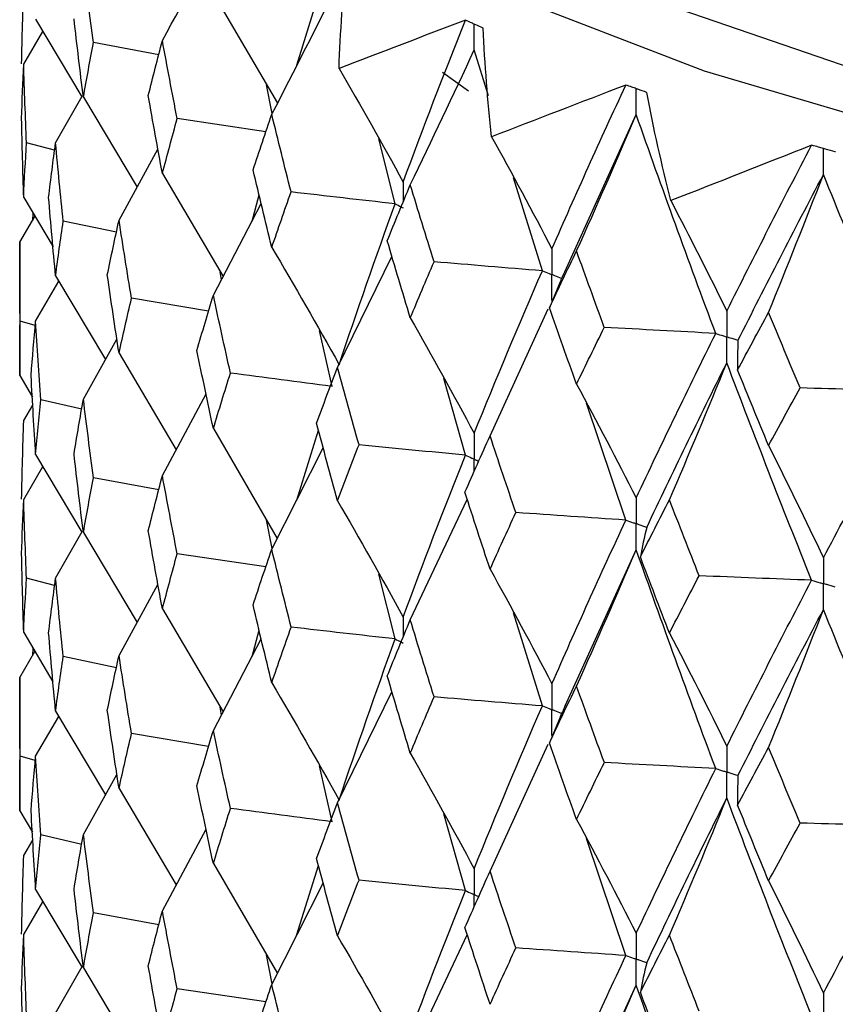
# Model space of a CAD drawing. Header units: millimetres. Extents: x -170 to 25, y -7 to 256.
# Tile 35 of 55: x -19.75 to -14.23, y 48.68 to 55.35. Entities that reach past the tile are written whole.
import ezdxf

# ---------------------------------------------------------------- set-up
doc = ezdxf.new("R2010")
doc.units = ezdxf.units.MM

msp = doc.modelspace()

# ---------------------------------------------------------------- linework, layer by layer
at = {"color": 7, "linetype": 'Continuous', "lineweight": 25}
for p, q in [((-17.8737, 55.0417), (-17.6344, 55.8124)), ((-18.4271, 55.5085), (-18.0047, 54.7835)), ((-19.6418, 55.3525), (-19.3279, 54.8265)), ((-19.7229, 55.0483), (-19.5929, 55.2705)), ((-16.6108, 55.2925), (-16.611, 55.2925)), ((-18.8081, 55.1116), (-19.2501, 55.1942)), ((-16.5752, 54.8336), (-16.6711, 55.1442)), ((-16.7103, 54.8666), (-16.8854, 54.9926)), ((-18.0401, 54.7138), (-18.0779, 54.9091)), ((-15.5029, 54.8569), (-15.5031, 54.8569)), ((-19.5068, 54.5162), (-19.3273, 54.8312)), ((-19.3184, 54.824), (-18.9551, 54.215)), ((-18.0824, 54.5905), (-18.6831, 54.6797)), ((-16.0582, 53.6429), (-15.5737, 54.7068)), ((-17.2061, 54.1027), (-17.317, 54.5422)), ((-19.5131, 54.4669), (-19.7038, 54.5159)), ((-19.077, 53.9928), (-18.8133, 54.4732)), ((-14.2251, 54.4537), (-14.2253, 54.4537)), ((-18.7834, 54.3072), (-18.3723, 53.61)), ((-16.2095, 53.6494), (-16.4042, 54.2797)), ((-19.7229, 54.1464), (-19.5243, 53.8119)), ((-18.1763, 53.9848), (-18.1279, 54.1626)), ((-18.4382, 53.4839), (-18.1139, 54.1042)), ((-19.75, 53.8431), (-19.6467, 54.0181)), ((-19.661, 54.0422), (-19.6641, 53.9887)), ((-19.0948, 53.9099), (-19.4548, 53.9848)), ((-19.75, 53.8431), (-19.75, 52.9397)), ((-17.5974, 52.9952), (-17.2281, 53.7454)), ((-19.5068, 53.6143), (-19.1688, 53.0479)), ((-18.3832, 53.5892), (-18.3921, 53.6435)), ((-19.6418, 53.3088), (-19.4858, 53.579)), ((-16.0881, 53.5757), (-16.1621, 53.3991)), ((-18.4702, 53.3762), (-18.9926, 53.4633)), ((-16.5637, 52.5318), (-16.1705, 53.3916)), ((-19.6442, 53.2799), (-19.7475, 53.3094)), ((-17.6343, 52.8672), (-17.7187, 53.2449)), ((-19.3184, 52.7803), (-19.0913, 53.1863)), ((-19.077, 53.0909), (-18.6898, 52.4382)), ((-19.75, 52.9397), (-19.6641, 52.7943)), ((-16.7308, 52.4011), (-16.8768, 52.9207)), ((-18.7834, 52.2635), (-18.4874, 52.8158)), ((-19.7229, 52.6364), (-19.661, 52.7406)), ((-19.3301, 52.7117), (-19.6062, 52.7756)), ((-15.6439, 51.962), (-15.9105, 52.7535)), ((-18.4382, 52.5821), (-18.0049, 51.8382)), ((-17.8735, 52.0971), (-17.7263, 52.5712)), ((-19.6418, 52.4054), (-19.328, 51.8794)), ((-18.0425, 51.764), (-17.6939, 52.451)), ((-19.7229, 52.1014), (-19.593, 52.3236)), ((-18.8083, 52.1661), (-19.2501, 52.2485)), ((-17.104, 51.2873), (-16.7178, 52.1007)), ((-18.0401, 51.7687), (-18.0779, 51.9637)), ((-19.5068, 51.5693), (-19.3274, 51.8846)), ((-19.3184, 51.877), (-18.9553, 51.268)), ((-18.0825, 51.645), (-18.683, 51.734)), ((-16.0551, 50.7044), (-15.5737, 51.7616)), ((-17.2061, 51.1571), (-17.3169, 51.5967)), ((-19.5131, 51.5197), (-19.7038, 51.5688)), ((-19.077, 51.0459), (-18.8134, 51.5268)), ((-18.7834, 51.3602), (-18.3725, 50.6629)), ((-16.2095, 50.7039), (-16.4041, 51.334)), ((-19.7229, 51.2004), (-19.5244, 50.8663)), ((-18.1761, 51.039), (-18.1279, 51.2162)), ((-18.4382, 50.537), (-18.1139, 51.158)), ((-19.75, 50.897), (-19.6466, 51.072)), ((-19.661, 51.0963), (-19.6642, 51.0423)), ((-19.0948, 50.9626), (-19.4548, 51.0376)), ((-19.75, 50.897), (-19.75, 49.9947)), ((-17.5974, 50.0483), (-17.2281, 50.7994)), ((-19.5068, 50.6683), (-19.1685, 50.1019)), ((-18.3832, 50.6423), (-18.3921, 50.6961)), ((-19.6418, 50.3627), (-19.4856, 50.6327)), ((-16.0893, 50.6274), (-16.1623, 50.4535)), ((-18.4703, 50.4289), (-18.9927, 50.5161)), ((-16.5637, 49.5849), (-16.1708, 50.4451)), ((-19.6441, 50.3347), (-19.7475, 50.3642)), ((-17.6343, 49.9198), (-17.7186, 50.2973)), ((-19.3184, 49.8342), (-19.0913, 50.2397)), ((-19.077, 50.1449), (-18.6895, 49.4923)), ((-19.75, 49.9947), (-19.6641, 49.849)), ((-16.7308, 49.4537), (-16.8766, 49.973)), ((-18.7834, 49.3174), (-18.4873, 49.8691)), ((-19.7229, 49.6914), (-19.661, 49.7956)), ((-19.33, 49.7665), (-19.6062, 49.8304)), ((-15.6439, 49.0146), (-15.91, 49.8054)), ((-18.4382, 49.6361), (-18.0046, 48.8925)), ((-17.8741, 49.1494), (-17.7263, 49.6244)), ((-19.6418, 49.4603), (-19.3278, 48.9337)), ((-18.0425, 48.8179), (-17.6938, 49.5041)), ((-19.7229, 49.1563), (-19.593, 49.3785)), ((-18.8081, 49.2209), (-19.2501, 49.3033)), ((-17.104, 48.3412), (-16.7178, 49.1537)), ((-18.04, 48.8228), (-18.078, 49.0184)), ((-19.5068, 48.6242), (-19.3271, 48.9401)), ((-19.3184, 48.9319), (-18.9554, 48.3227)), ((-16.0573, 47.7543), (-15.5737, 48.8144)), ((-18.0823, 48.6998), (-18.6831, 48.7888))]:
    msp.add_line(p, q, dxfattribs=at)
at = {"color": 7, "linetype": 'Continuous', "lineweight": 25, "flags": 128}
for points in [[(-17.5, 59.9519), (-17.5999, 59.8907), (-18.4009, 59.28), (-18.887, 58.6474), (-19.05, 58.0038), (-18.887, 57.3603), (-18.4009, 56.7277), (-17.5999, 56.117), (-16.4978, 55.5386), (-15.1134, 55.0023), (-13.4704, 54.5175), (-11.5969, 54.0922), (-9.525, 53.7339), (-7.2901, 53.4487), (-4.9305, 53.2413), (-2.4865, 53.1155), (0, 53.0733)], [(-17.5, 59.344), (-17.7989, 59.0476), (-18.1776, 58.4243), (-18.2319, 57.7934), (-17.9608, 57.1664), (-17.3693, 56.5542), (-16.4678, 55.968), (-15.2724, 55.418), (-13.8045, 54.9143), (-12.0903, 54.4656), (-10.1603, 54.0801), (-8.049, 53.7646), (-5.794, 53.5248), (-3.4357, 53.3649), (-1.016, 53.2877)]]:
    msp.add_lwpolyline(points, dxfattribs=at)
at = {"color": 7, "linetype": 'Continuous', "lineweight": 25}
for points in [[(-18.7834, 55.2085), (-18.6218, 55.5027), (-18.4633, 55.7985), (-18.308, 56.0957)], [(-19.2501, 55.1942), (-19.2737, 55.3712), (-19.2965, 55.5482), (-19.3184, 55.7253)], [(-17.5867, 55.02), (-17.5774, 55.2656), (-17.5608, 55.5108), (-17.5368, 55.7557)], [(-18.0425, 54.709), (-17.8873, 55.0075), (-17.7351, 55.3075), (-17.5859, 55.6089)], [(-19.737, 55.0509), (-19.7331, 55.2285), (-19.7285, 55.406), (-19.7229, 55.5833)], [(-19.3184, 54.824), (-19.3404, 55.0008), (-19.3615, 55.1775), (-19.3817, 55.3545)], [(-16.7308, 55.3463), (-17.0203, 55.2363), (-17.3056, 55.1275), (-17.5867, 55.02)], [(-17.152, 54.2501), (-17.0177, 54.6142), (-16.8772, 54.9798), (-16.7308, 55.3463)], [(-16.5537, 54.5569), (-16.5801, 54.8023), (-16.5991, 55.0475), (-16.6108, 55.2925)], [(-19.3184, 54.824), (-19.2965, 54.9474), (-19.2737, 55.0707), (-19.2501, 55.1942)], [(-18.8788, 54.8355), (-18.8478, 54.9597), (-18.816, 55.0841), (-18.7834, 55.2085)], [(-18.6831, 54.6797), (-18.7173, 54.8558), (-18.7508, 55.0321), (-18.7834, 55.2085)], [(-17.104, 54.2323), (-16.9569, 54.5349), (-16.8126, 54.8389), (-16.6711, 55.1442)], [(-19.737, 54.6796), (-19.7331, 54.8026), (-19.7285, 54.9255), (-19.7229, 55.0483)], [(-19.7038, 54.5159), (-19.711, 54.6935), (-19.7174, 54.8709), (-19.7229, 55.0483)], [(-17.5867, 55.02), (-17.4391, 54.7654), (-17.2942, 54.5088), (-17.152, 54.2501)], [(-15.6439, 54.9071), (-15.9507, 54.7891), (-16.254, 54.6723), (-16.5537, 54.5569)], [(-16.1446, 53.7985), (-15.9834, 54.1666), (-15.8164, 54.5363), (-15.6439, 54.9071)], [(-15.3394, 54.1243), (-15.4011, 54.3685), (-15.4556, 54.6127), (-15.5029, 54.8569)], [(-18.7834, 54.3072), (-18.816, 54.4832), (-18.8478, 54.6592), (-18.8788, 54.8355)], [(-19.7229, 54.1464), (-19.7285, 54.3242), (-19.7331, 54.5019), (-19.737, 54.6796)], [(-18.7834, 54.3072), (-18.7508, 54.4313), (-18.7174, 54.5554), (-18.6831, 54.6797)], [(-18.169, 54.333), (-18.1276, 54.4582), (-18.0854, 54.5835), (-18.0425, 54.709)], [(-17.9114, 54.1833), (-17.9559, 54.3584), (-17.9996, 54.5336), (-18.0425, 54.709)], [(-15.9781, 53.7836), (-15.8406, 54.09), (-15.7059, 54.3978), (-15.5737, 54.7068)], [(-15.0354, 53.2256), (-15.2201, 53.7177), (-15.3997, 54.2117), (-15.5737, 54.7068)], [(-16.5537, 54.5569), (-16.4147, 54.3062), (-16.2784, 54.0534), (-16.1446, 53.7985)], [(-19.7229, 54.1464), (-19.7174, 54.2696), (-19.711, 54.3928), (-19.7038, 54.5159)], [(-19.5539, 54.1467), (-19.539, 54.2699), (-19.5234, 54.3931), (-19.5068, 54.5162)], [(-19.4548, 53.9848), (-19.473, 54.162), (-19.4903, 54.3391), (-19.5068, 54.5162)], [(-14.3857, 54.4998), (-14.7064, 54.3732), (-15.0243, 54.2481), (-15.3394, 54.1243)], [(-14.9602, 53.3766), (-14.774, 53.7494), (-14.5824, 54.124), (-14.3857, 54.4998)], [(-18.0425, 53.8077), (-18.0854, 53.9827), (-18.1276, 54.1577), (-18.169, 54.333)], [(-14.8845, 53.1774), (-14.6968, 53.5505), (-14.5038, 53.9254), (-14.3057, 54.3015)], [(-14.6771, 53.3677), (-14.5508, 53.6778), (-14.427, 53.989), (-14.3057, 54.3015)], [(-13.6964, 52.8359), (-13.9044, 53.3227), (-14.1076, 53.8115), (-14.3057, 54.3015)], [(-17.2601, 53.8525), (-17.2088, 53.9789), (-17.1568, 54.1055), (-17.104, 54.2323)], [(-16.9435, 53.7106), (-16.9977, 53.8843), (-17.0512, 54.0582), (-17.104, 54.2323)], [(-19.5068, 53.6143), (-19.5234, 53.7918), (-19.539, 53.9692), (-19.5539, 54.1467)], [(-18.0425, 53.8077), (-17.9996, 53.9328), (-17.9559, 54.0579), (-17.9114, 54.1833)], [(-17.2061, 54.1027), (-17.4421, 54.129), (-17.6772, 54.1559), (-17.9114, 54.1833)], [(-15.3394, 54.1243), (-15.2106, 53.8773), (-15.0842, 53.628), (-14.9602, 53.3766)], [(-17.5859, 53.014), (-17.4655, 53.3767), (-17.3389, 53.7387), (-17.2061, 54.1027)], [(-19.1565, 53.6216), (-19.1308, 53.7454), (-19.1043, 53.8691), (-19.077, 53.9928)], [(-18.9926, 53.4633), (-19.0216, 53.6398), (-19.0497, 53.8164), (-19.077, 53.9928)], [(-19.5068, 53.6143), (-19.4903, 53.7378), (-19.473, 53.8613), (-19.4548, 53.9848)], [(-19.7475, 53.3094), (-19.7492, 53.4873), (-19.75, 53.6652), (-19.75, 53.8431)], [(-18.0425, 53.8077), (-17.8873, 53.5453), (-17.7351, 53.2807), (-17.5859, 53.014)], [(-17.104, 53.3309), (-17.1568, 53.5047), (-17.2088, 53.6784), (-17.2601, 53.8525)], [(-16.1621, 53.3991), (-16.1015, 53.5271), (-16.0401, 53.6552), (-15.9781, 53.7836)], [(-15.79, 53.2666), (-15.8533, 53.4387), (-15.9161, 53.611), (-15.9781, 53.7836)], [(-17.104, 53.3309), (-17.0512, 53.4574), (-16.9978, 53.5838), (-16.9435, 53.7106)], [(-16.2095, 53.6494), (-16.4549, 53.6692), (-16.6995, 53.6896), (-16.9435, 53.7106)], [(-19.077, 53.0909), (-19.1044, 53.2678), (-19.1309, 53.4447), (-19.1565, 53.6216)], [(-16.6711, 52.5493), (-16.5231, 52.9156), (-16.3693, 53.2815), (-16.2095, 53.6494)], [(-19.077, 53.0909), (-19.0497, 53.215), (-19.0216, 53.3391), (-18.9926, 53.4633)], [(-18.5493, 53.1101), (-18.5131, 53.2348), (-18.476, 53.3594), (-18.4382, 53.4839)], [(-18.3224, 52.9571), (-18.3618, 53.1328), (-18.4004, 53.3084), (-18.4382, 53.4839)], [(-15.9781, 52.8822), (-16.0401, 53.0544), (-16.1014, 53.2266), (-16.1621, 53.3991)], [(-17.104, 53.3309), (-16.9568, 53.0727), (-16.8126, 52.8121), (-16.6711, 52.5493)], [(-14.887, 52.978), (-14.8177, 53.1077), (-14.7477, 53.2376), (-14.6771, 53.3677)], [(-14.4634, 52.8562), (-14.5353, 53.0265), (-14.6065, 53.197), (-14.6771, 53.3677)], [(-19.75, 52.9397), (-19.75, 53.0629), (-19.7492, 53.1861), (-19.7475, 53.3094)], [(-19.6724, 52.9387), (-19.663, 53.0621), (-19.6528, 53.1854), (-19.6418, 53.3088)], [(-19.6062, 52.7756), (-19.6189, 52.9533), (-19.6308, 53.1311), (-19.6418, 53.3088)], [(-15.9781, 52.8822), (-15.9161, 53.0102), (-15.8534, 53.1382), (-15.79, 53.2666)], [(-15.0354, 53.2256), (-15.2873, 53.2387), (-15.5389, 53.2523), (-15.79, 53.2666)], [(-15.5737, 52.112), (-15.3997, 52.4826), (-15.2203, 52.853), (-15.0354, 53.2256)], [(-14.8845, 53.1774), (-14.8875, 53.1109), (-14.8884, 53.0444), (-14.887, 52.978)], [(-18.4382, 52.5821), (-18.476, 52.7581), (-18.5131, 52.9341), (-18.5493, 53.1101)], [(-17.7389, 52.6179), (-17.6925, 52.7437), (-17.6453, 52.8694), (-17.5974, 52.9952)], [(-17.4514, 52.4719), (-17.5008, 52.6463), (-17.5495, 52.8208), (-17.5974, 52.9952)], [(-15.503, 51.9118), (-15.3274, 52.2828), (-15.1465, 52.6535), (-14.9602, 53.0263)], [(-15.3486, 52.0989), (-15.2166, 52.4068), (-15.0871, 52.7159), (-14.9602, 53.0263)], [(-14.3856, 51.5546), (-14.5824, 52.0447), (-14.7739, 52.5344), (-14.9602, 53.0263)], [(-19.6418, 52.4054), (-19.6528, 52.5831), (-19.663, 52.7609), (-19.6724, 52.9387)], [(-18.4382, 52.5821), (-18.4004, 52.7071), (-18.3618, 52.8321), (-18.3224, 52.9571)], [(-17.6343, 52.8672), (-17.8647, 52.8967), (-18.094, 52.9267), (-18.3224, 52.9571)], [(-14.6771, 52.4664), (-14.7477, 52.6368), (-14.8177, 52.8072), (-14.887, 52.978)], [(-15.9781, 52.8822), (-15.8406, 52.6278), (-15.7058, 52.3711), (-15.5737, 52.112)], [(-14.6771, 52.4664), (-14.6065, 52.5962), (-14.5353, 52.726), (-14.4634, 52.8562)], [(-13.6964, 52.8359), (-13.9523, 52.8421), (-14.208, 52.8488), (-14.4634, 52.8562)], [(-14.3057, 51.7067), (-14.1075, 52.0824), (-13.9045, 52.4579), (-13.6964, 52.8359)], [(-19.6418, 52.4054), (-19.6308, 52.5287), (-19.6189, 52.6521), (-19.6062, 52.7756)], [(-19.3818, 52.4089), (-19.3615, 52.5327), (-19.3404, 52.6565), (-19.3184, 52.7803)], [(-19.2501, 52.2485), (-19.2737, 52.4258), (-19.2965, 52.603), (-19.3184, 52.7803)], [(-19.737, 52.1037), (-19.7331, 52.2812), (-19.7285, 52.4588), (-19.7229, 52.6364)], [(-17.5974, 52.0933), (-17.6453, 52.2681), (-17.6925, 52.443), (-17.7389, 52.6179)], [(-16.7341, 52.1503), (-16.678, 52.2775), (-16.6212, 52.4046), (-16.5637, 52.5318)], [(-16.3892, 52.0129), (-16.4481, 52.1858), (-16.5063, 52.3588), (-16.5637, 52.5318)], [(-17.5974, 52.0933), (-17.5495, 52.2194), (-17.5008, 52.3456), (-17.4514, 52.4719)], [(-16.7308, 52.4011), (-16.9717, 52.4242), (-17.2119, 52.4478), (-17.4514, 52.4719)], [(-14.6771, 52.4664), (-14.5508, 52.2156), (-14.427, 51.9623), (-14.3057, 51.7067)], [(-19.3184, 51.877), (-19.3404, 52.0542), (-19.3615, 52.2315), (-19.3818, 52.4089)], [(-17.152, 51.3047), (-17.0176, 51.6695), (-16.8771, 52.0352), (-16.7308, 52.4011)], [(-18.8789, 51.89), (-18.8478, 52.0144), (-18.816, 52.139), (-18.7834, 52.2635)], [(-18.683, 51.734), (-18.7173, 51.9104), (-18.7507, 52.087), (-18.7834, 52.2635)], [(-19.3184, 51.877), (-19.2965, 52.0007), (-19.2737, 52.1246), (-19.2501, 52.2485)], [(-16.5637, 51.6299), (-16.6212, 51.8033), (-16.678, 51.9768), (-16.7341, 52.1503)], [(-19.737, 51.7324), (-19.7331, 51.8553), (-19.7285, 51.9783), (-19.7229, 52.1014)], [(-19.7038, 51.5688), (-19.711, 51.7462), (-19.7174, 51.9238), (-19.7229, 52.1014)], [(-17.5974, 52.0933), (-17.446, 51.8326), (-17.2976, 51.5698), (-17.152, 51.3047)], [(-15.5459, 51.7125), (-15.4808, 51.8413), (-15.415, 51.9701), (-15.3486, 52.0989)], [(-15.1474, 51.5851), (-15.2151, 51.7564), (-15.2822, 51.9276), (-15.3486, 52.0989)], [(-16.5637, 51.6299), (-16.5063, 51.7575), (-16.4481, 51.8851), (-16.3892, 52.0129)], [(-15.6439, 51.962), (-15.8929, 51.9784), (-16.1413, 51.9954), (-16.3892, 52.0129)], [(-16.1446, 50.8531), (-15.9833, 51.2219), (-15.8163, 51.5917), (-15.6439, 51.962)], [(-18.7834, 51.3602), (-18.816, 51.5366), (-18.8478, 51.7133), (-18.8789, 51.89)], [(-15.503, 51.9118), (-15.5195, 51.8454), (-15.5338, 51.779), (-15.5459, 51.7125)], [(-19.7229, 51.2004), (-19.7285, 51.3778), (-19.7331, 51.5551), (-19.737, 51.7324)], [(-18.7834, 51.3602), (-18.7507, 51.4846), (-18.7173, 51.6093), (-18.683, 51.734)], [(-18.1691, 51.3874), (-18.1277, 51.5129), (-18.0855, 51.6384), (-18.0425, 51.764)], [(-17.9113, 51.2376), (-17.9558, 51.413), (-17.9996, 51.5885), (-18.0425, 51.764)], [(-15.9781, 50.8386), (-15.8407, 51.1449), (-15.7059, 51.4526), (-15.5737, 51.7616)], [(-15.0353, 50.28), (-15.2202, 50.773), (-15.3998, 51.2671), (-15.5737, 51.7616)], [(-15.3486, 51.1971), (-15.4151, 51.3688), (-15.4808, 51.5406), (-15.5459, 51.7125)], [(-16.5637, 51.6299), (-16.4213, 51.3732), (-16.2815, 51.1143), (-16.1446, 50.8531)], [(-19.7229, 51.2004), (-19.7174, 51.3233), (-19.711, 51.446), (-19.7038, 51.5688)], [(-19.5538, 51.1994), (-19.539, 51.3226), (-19.5233, 51.4459), (-19.5068, 51.5693)], [(-19.4548, 51.0376), (-19.473, 51.2147), (-19.4903, 51.3919), (-19.5068, 51.5693)], [(-15.3486, 51.1971), (-15.2822, 51.3263), (-15.2151, 51.4557), (-15.1474, 51.5851)], [(-14.3856, 51.5546), (-14.6399, 51.5643), (-14.8938, 51.5744), (-15.1474, 51.5851)], [(-14.9602, 50.4312), (-14.7739, 50.8047), (-14.5822, 51.1794), (-14.3856, 51.5546)], [(-18.0425, 50.8606), (-18.0855, 51.0361), (-18.1277, 51.2117), (-18.1691, 51.3874)], [(-14.8845, 50.2318), (-14.6967, 50.6057), (-14.5037, 50.9807), (-14.3057, 51.3563)], [(-14.6771, 50.4227), (-14.5509, 50.7327), (-14.4271, 51.0439), (-14.3057, 51.3563)], [(-13.6964, 49.8903), (-13.9044, 50.3779), (-14.1076, 50.8669), (-14.3057, 51.3563)], [(-17.2602, 50.9069), (-17.2089, 51.0336), (-17.1568, 51.1604), (-17.104, 51.2873)], [(-16.9434, 50.7648), (-16.9976, 50.9389), (-17.0512, 51.1131), (-17.104, 51.2873)], [(-19.5068, 50.6683), (-19.5234, 50.8454), (-19.539, 51.0224), (-19.5538, 51.1994)], [(-18.0425, 50.8606), (-17.9996, 50.9862), (-17.9558, 51.1118), (-17.9113, 51.2376)], [(-17.2061, 51.1571), (-17.4421, 51.1834), (-17.6771, 51.2103), (-17.9113, 51.2376)], [(-15.3486, 51.1971), (-15.2166, 50.9441), (-15.0871, 50.6888), (-14.9602, 50.4312)], [(-17.5859, 50.0665), (-17.4656, 50.4288), (-17.3389, 50.7925), (-17.2061, 51.1571)], [(-19.5068, 50.6683), (-19.4903, 50.7915), (-19.473, 50.9145), (-19.4548, 51.0376)], [(-19.1565, 50.6743), (-19.1308, 50.7981), (-19.1043, 50.9219), (-19.077, 51.0459)], [(-18.9927, 50.5161), (-19.0216, 50.6926), (-19.0497, 50.8692), (-19.077, 51.0459)], [(-19.7475, 50.3642), (-19.7492, 50.5419), (-19.75, 50.7195), (-19.75, 50.897)], [(-18.0425, 50.8606), (-17.8874, 50.5981), (-17.7352, 50.3334), (-17.5859, 50.0665)], [(-17.104, 50.3839), (-17.1568, 50.5581), (-17.2089, 50.7324), (-17.2602, 50.9069)], [(-16.1623, 50.4535), (-16.1016, 50.5818), (-16.0402, 50.7101), (-15.9781, 50.8386)], [(-15.7898, 50.3208), (-15.8532, 50.4933), (-15.916, 50.6659), (-15.9781, 50.8386)], [(-17.104, 50.3839), (-17.0512, 50.5107), (-16.9976, 50.6377), (-16.9434, 50.7648)], [(-16.2095, 50.7039), (-16.4548, 50.7236), (-16.6994, 50.744), (-16.9434, 50.7648)], [(-19.077, 50.1449), (-19.1043, 50.3215), (-19.1308, 50.4978), (-19.1565, 50.6743)], [(-16.6711, 49.6019), (-16.5232, 49.9677), (-16.3692, 50.3353), (-16.2095, 50.7039)], [(-18.5493, 50.1629), (-18.513, 50.2875), (-18.476, 50.4122), (-18.4382, 50.537)], [(-18.3224, 50.01), (-18.3618, 50.1855), (-18.4004, 50.3612), (-18.4382, 50.537)], [(-19.077, 50.1449), (-19.0497, 50.2687), (-19.0216, 50.3923), (-18.9927, 50.5161)], [(-15.9781, 49.9352), (-16.0402, 50.1078), (-16.1016, 50.2806), (-16.1623, 50.4535)], [(-14.8872, 50.0324), (-14.8178, 50.1624), (-14.7478, 50.2925), (-14.6771, 50.4227)], [(-14.4632, 49.9105), (-14.5351, 50.0811), (-14.6064, 50.2519), (-14.6771, 50.4227)], [(-19.75, 49.9947), (-19.75, 50.1179), (-19.7492, 50.241), (-19.7475, 50.3642)], [(-19.6724, 49.9934), (-19.663, 50.1166), (-19.6528, 50.2397), (-19.6418, 50.3627)], [(-19.6062, 49.8304), (-19.6189, 50.0079), (-19.6308, 50.1853), (-19.6418, 50.3627)], [(-17.104, 50.3839), (-16.9569, 50.1254), (-16.8126, 49.8648), (-16.6711, 49.6019)], [(-15.9781, 49.9352), (-15.916, 50.0636), (-15.8532, 50.1921), (-15.7898, 50.3208)], [(-15.0353, 50.28), (-15.2872, 50.2931), (-15.5388, 50.3067), (-15.7898, 50.3208)], [(-15.5737, 49.1645), (-15.3998, 49.5347), (-15.2202, 49.9068), (-15.0353, 50.28)], [(-14.8845, 50.2318), (-14.8876, 50.1654), (-14.8885, 50.0989), (-14.8872, 50.0324)], [(-18.4382, 49.6361), (-18.476, 49.8117), (-18.513, 49.9872), (-18.5493, 50.1629)], [(-15.5029, 48.9644), (-15.3276, 49.3348), (-15.1465, 49.707), (-14.9602, 50.0806)], [(-15.3486, 49.152), (-15.2166, 49.4603), (-15.0871, 49.7698), (-14.9602, 50.0806)], [(-14.3856, 48.6073), (-14.5822, 49.0966), (-14.7739, 49.5879), (-14.9602, 50.0806)], [(-19.6418, 49.4603), (-19.6528, 49.638), (-19.663, 49.8157), (-19.6724, 49.9934)], [(-18.4382, 49.6361), (-18.4004, 49.7607), (-18.3618, 49.8853), (-18.3224, 50.01)], [(-17.6343, 49.9198), (-17.8647, 49.9494), (-18.0941, 49.9794), (-18.3224, 50.01)], [(-17.7388, 49.6707), (-17.6924, 49.7964), (-17.6453, 49.9222), (-17.5974, 50.0483)], [(-17.4514, 49.5247), (-17.5008, 49.699), (-17.5495, 49.8736), (-17.5974, 50.0483)], [(-14.6771, 49.5194), (-14.7478, 49.6902), (-14.8178, 49.8612), (-14.8872, 50.0324)], [(-15.9781, 49.9352), (-15.8407, 49.6806), (-15.7059, 49.4237), (-15.5737, 49.1645)], [(-14.6771, 49.5194), (-14.6064, 49.6495), (-14.5351, 49.7799), (-14.4632, 49.9105)], [(-13.6964, 49.8903), (-13.9522, 49.8965), (-14.2078, 49.9032), (-14.4632, 49.9105)], [(-14.3057, 48.7592), (-14.1077, 49.1345), (-13.9045, 49.5117), (-13.6964, 49.8903)], [(-19.6418, 49.4603), (-19.6308, 49.5837), (-19.6189, 49.707), (-19.6062, 49.8304)], [(-19.3818, 49.4637), (-19.3615, 49.5872), (-19.3404, 49.7108), (-19.3184, 49.8342)], [(-19.2501, 49.3033), (-19.2737, 49.4803), (-19.2965, 49.6573), (-19.3184, 49.8342)], [(-19.737, 49.1577), (-19.7331, 49.3356), (-19.7285, 49.5135), (-19.7229, 49.6914)], [(-17.5974, 49.1473), (-17.6453, 49.3218), (-17.6924, 49.4961), (-17.7388, 49.6707)], [(-17.5974, 49.1473), (-17.5495, 49.2731), (-17.5008, 49.3988), (-17.4514, 49.5247)], [(-16.7308, 49.4537), (-16.9718, 49.4768), (-17.212, 49.5005), (-17.4514, 49.5247)], [(-16.734, 49.2031), (-16.678, 49.3302), (-16.6212, 49.4574), (-16.5637, 49.5849)], [(-16.3893, 49.0657), (-16.4481, 49.2386), (-16.5063, 49.4116), (-16.5637, 49.5849)], [(-19.3184, 48.9319), (-19.3404, 49.1091), (-19.3615, 49.2864), (-19.3818, 49.4637)], [(-14.6771, 49.5194), (-14.5509, 49.2683), (-14.4271, 49.0149), (-14.3057, 48.7592)], [(-17.152, 48.3595), (-17.0176, 48.724), (-16.8772, 49.0881), (-16.7308, 49.4537)], [(-19.3184, 48.9319), (-19.2965, 49.0557), (-19.2737, 49.1795), (-19.2501, 49.3033)], [(-18.8788, 48.9447), (-18.8478, 49.069), (-18.816, 49.1932), (-18.7834, 49.3174)], [(-18.6831, 48.7888), (-18.7173, 48.965), (-18.7507, 49.1412), (-18.7834, 49.3174)], [(-16.5637, 48.6839), (-16.6212, 48.857), (-16.6779, 49.0299), (-16.734, 49.2031)], [(-19.737, 48.7865), (-19.7331, 48.9098), (-19.7285, 49.033), (-19.7229, 49.1563)], [(-19.7038, 48.6227), (-19.711, 48.8006), (-19.7174, 48.9784), (-19.7229, 49.1563)], [(-17.5974, 49.1473), (-17.446, 48.8869), (-17.2975, 48.6243), (-17.152, 48.3595)], [(-15.5458, 48.7652), (-15.4808, 48.894), (-15.415, 49.0229), (-15.3486, 49.152)], [(-15.1475, 48.6379), (-15.2152, 48.8091), (-15.2822, 48.9805), (-15.3486, 49.152)], [(-16.5637, 48.6839), (-16.5063, 48.8112), (-16.4481, 48.9383), (-16.3893, 49.0657)], [(-15.6439, 49.0146), (-15.8929, 49.031), (-16.1414, 49.0481), (-16.3893, 49.0657)], [(-16.1446, 47.9078), (-15.9833, 48.2764), (-15.8164, 48.6447), (-15.6439, 49.0146)], [(-18.7834, 48.4151), (-18.816, 48.5916), (-18.8478, 48.7681), (-18.8788, 48.9447)], [(-15.5029, 48.9644), (-15.5194, 48.898), (-15.5337, 48.8316), (-15.5458, 48.7652)], [(-18.169, 48.4422), (-18.1276, 48.5674), (-18.0855, 48.6927), (-18.0425, 48.8179)], [(-17.9114, 48.2924), (-17.9559, 48.4676), (-17.9996, 48.6428), (-18.0425, 48.8179)], [(-15.9781, 47.8924), (-15.8407, 48.1984), (-15.7058, 48.5057), (-15.5737, 48.8144)], [(-15.0353, 47.3349), (-15.2203, 47.8277), (-15.3997, 48.3203), (-15.5737, 48.8144)], [(-19.7229, 48.2531), (-19.7285, 48.4308), (-19.7331, 48.6086), (-19.737, 48.7865)], [(-18.7834, 48.4151), (-18.7507, 48.5396), (-18.7173, 48.6642), (-18.6831, 48.7888)], [(-15.3486, 48.251), (-15.415, 48.4224), (-15.4808, 48.5937), (-15.5458, 48.7652)]]:
    msp.add_open_spline(points, degree=3, dxfattribs=at)
for points, knots in [([(-16.671, 55.3195), (-16.6794, 55.3233), (-16.6877, 55.327), (-16.6961, 55.3308), (-16.7077, 55.3359), (-16.7192, 55.3411), (-16.7308, 55.3463)], [0.0001197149, 0.0001197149, 0.0001197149, 0.0001197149, 0.0001699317, 0.0001699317, 0.0001699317, 0.0002396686, 0.0002396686, 0.0002396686, 0.0002396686]), ([(-16.6711, 55.1442), (-16.6711, 55.1915), (-16.671, 55.2388), (-16.671, 55.286), (-16.671, 55.2972), (-16.671, 55.3084), (-16.671, 55.3195)], [0, 0, 0, 0, 0.0001467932, 0.0001467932, 0.0001467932, 0.0001814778, 0.0001814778, 0.0001814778, 0.0001814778]), ([(-16.611, 55.2925), (-16.6278, 55.3001), (-16.6445, 55.3076), (-16.6612, 55.3151), (-16.6645, 55.3166), (-16.6677, 55.3181), (-16.671, 55.3195)], [0, 0, 0, 0, 0.0001001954, 0.0001001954, 0.0001001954, 0.0001197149, 0.0001197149, 0.0001197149, 0.0001197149]), ([(-15.5736, 54.8822), (-15.5834, 54.8857), (-15.5932, 54.8892), (-15.6031, 54.8926), (-15.6167, 54.8975), (-15.6303, 54.9023), (-15.6439, 54.9071)], [0.0001197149, 0.0001197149, 0.0001197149, 0.0001197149, 0.0001699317, 0.0001699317, 0.0001699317, 0.0002396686, 0.0002396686, 0.0002396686, 0.0002396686]), ([(-15.5737, 54.7068), (-15.5736, 54.7541), (-15.5736, 54.8014), (-15.5736, 54.8487), (-15.5736, 54.8598), (-15.5736, 54.871), (-15.5736, 54.8822)], [0, 0, 0, 0, 0.0001467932, 0.0001467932, 0.0001467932, 0.0001814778, 0.0001814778, 0.0001814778, 0.0001814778]), ([(-15.5031, 54.8569), (-15.5228, 54.864), (-15.5425, 54.8711), (-15.5621, 54.8781), (-15.5659, 54.8794), (-15.5698, 54.8808), (-15.5736, 54.8822)], [0, 0, 0, 0, 0.0001001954, 0.0001001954, 0.0001001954, 0.0001197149, 0.0001197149, 0.0001197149, 0.0001197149]), ([(-14.3055, 54.4769), (-14.3167, 54.4801), (-14.3279, 54.4833), (-14.3391, 54.4865), (-14.3546, 54.491), (-14.3702, 54.4954), (-14.3857, 54.4998)], [0.0001197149, 0.0001197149, 0.0001197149, 0.0001197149, 0.0001699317, 0.0001699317, 0.0001699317, 0.0002396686, 0.0002396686, 0.0002396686, 0.0002396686]), ([(-14.3057, 54.3015), (-14.3056, 54.3488), (-14.3056, 54.3961), (-14.3055, 54.4434), (-14.3055, 54.4545), (-14.3055, 54.4657), (-14.3055, 54.4769)], [0, 0, 0, 0, 0.0001467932, 0.0001467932, 0.0001467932, 0.0001814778, 0.0001814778, 0.0001814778, 0.0001814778]), ([(-14.2253, 54.4537), (-14.2477, 54.4602), (-14.2701, 54.4667), (-14.2925, 54.4731), (-14.2968, 54.4744), (-14.3012, 54.4756), (-14.3055, 54.4769)], [0, 0, 0, 0, 0.0001001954, 0.0001001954, 0.0001001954, 0.0001197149, 0.0001197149, 0.0001197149, 0.0001197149]), ([(-17.2061, 54.1027), (-17.1933, 54.0961), (-17.1805, 54.0896), (-17.1676, 54.083), (-17.1624, 54.0804), (-17.1571, 54.0777), (-17.1519, 54.075)], [0, 0, 0, 0, 0.0000852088, 0.0000852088, 0.0000852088, 0.0001198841, 0.0001198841, 0.0001198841, 0.0001198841]), ([(-16.1446, 53.7985), (-16.1445, 53.7513), (-16.1444, 53.7041), (-16.1444, 53.6569), (-16.1444, 53.6457), (-16.1444, 53.6346), (-16.1444, 53.6234)], [0, 0, 0, 0, 0.0001466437, 0.0001466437, 0.0001466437, 0.000181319, 0.000181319, 0.000181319, 0.000181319]), ([(-16.2095, 53.6494), (-16.1941, 53.6433), (-16.1787, 53.6371), (-16.1633, 53.6309), (-16.157, 53.6284), (-16.1507, 53.6259), (-16.1444, 53.6234)], [0, 0, 0, 0, 0.0000852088, 0.0000852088, 0.0000852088, 0.0001198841, 0.0001198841, 0.0001198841, 0.0001198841]), ([(-16.1446, 53.4482), (-16.1445, 53.4955), (-16.1444, 53.5427), (-16.1444, 53.5899), (-16.1444, 53.6011), (-16.1444, 53.6122), (-16.1444, 53.6234)], [0, 0, 0, 0, 0.000146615, 0.000146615, 0.000146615, 0.0001812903, 0.0001812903, 0.0001812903, 0.0001812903]), ([(-16.079, 53.5974), (-16.0945, 53.6035), (-16.11, 53.6097), (-16.1255, 53.6159), (-16.1318, 53.6184), (-16.1381, 53.6209), (-16.1444, 53.6234)], [0, 0, 0, 0, 0.0000852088, 0.0000852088, 0.0000852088, 0.0001198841, 0.0001198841, 0.0001198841, 0.0001198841]), ([(-16.0534, 53.6553), (-16.0648, 53.6295), (-16.0765, 53.6031), (-16.0883, 53.5766), (-16.0886, 53.5759)], [0, 0, 0, 0, 0.973027, 1, 1, 1, 1]), ([(-14.9602, 53.3766), (-14.9601, 53.3294), (-14.9601, 53.2822), (-14.9601, 53.235), (-14.9601, 53.2238), (-14.9601, 53.2126), (-14.9601, 53.2015)], [0, 0, 0, 0, 0.0001466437, 0.0001466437, 0.0001466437, 0.000181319, 0.000181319, 0.000181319, 0.000181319]), ([(-15.0354, 53.2256), (-15.0176, 53.2199), (-14.9997, 53.2142), (-14.9819, 53.2085), (-14.9746, 53.2061), (-14.9673, 53.2038), (-14.9601, 53.2015)], [0, 0, 0, 0, 0.0000852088, 0.0000852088, 0.0000852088, 0.0001198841, 0.0001198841, 0.0001198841, 0.0001198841]), ([(-14.9602, 53.0263), (-14.9601, 53.0736), (-14.9601, 53.1208), (-14.9601, 53.168), (-14.9601, 53.1792), (-14.9601, 53.1903), (-14.9601, 53.2015)], [0, 0, 0, 0, 0.000146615, 0.000146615, 0.000146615, 0.0001812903, 0.0001812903, 0.0001812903, 0.0001812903]), ([(-14.8845, 53.1774), (-14.9024, 53.1831), (-14.9203, 53.1888), (-14.9382, 53.1945), (-14.9455, 53.1968), (-14.9528, 53.1992), (-14.9601, 53.2015)], [0, 0, 0, 0, 0.0000852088, 0.0000852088, 0.0000852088, 0.0001198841, 0.0001198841, 0.0001198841, 0.0001198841]), ([(-16.6711, 52.5493), (-16.6711, 52.5021), (-16.671, 52.4549), (-16.671, 52.4077), (-16.671, 52.3965), (-16.671, 52.3854), (-16.671, 52.3742)], [0, 0, 0, 0, 0.0001466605, 0.0001466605, 0.0001466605, 0.0001813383, 0.0001813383, 0.0001813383, 0.0001813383]), ([(-16.7308, 52.4011), (-16.7166, 52.3947), (-16.7025, 52.3884), (-16.6883, 52.382), (-16.6825, 52.3794), (-16.6768, 52.3768), (-16.671, 52.3742)], [0, 0, 0, 0, 0.0000851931, 0.0000851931, 0.0000851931, 0.0001198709, 0.0001198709, 0.0001198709, 0.0001198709]), ([(-15.5737, 52.112), (-15.5736, 52.0648), (-15.5736, 52.0176), (-15.5736, 51.9703), (-15.5736, 51.9592), (-15.5736, 51.948), (-15.5736, 51.9368)], [0, 0, 0, 0, 0.0001466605, 0.0001466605, 0.0001466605, 0.0001813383, 0.0001813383, 0.0001813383, 0.0001813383]), ([(-15.6439, 51.962), (-15.6273, 51.956), (-15.6106, 51.9501), (-15.5939, 51.9441), (-15.5872, 51.9417), (-15.5804, 51.9393), (-15.5736, 51.9368)], [0, 0, 0, 0, 0.0000851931, 0.0000851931, 0.0000851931, 0.0001198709, 0.0001198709, 0.0001198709, 0.0001198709]), ([(-15.5737, 51.7616), (-15.5736, 51.8089), (-15.5736, 51.8561), (-15.5736, 51.9033), (-15.5736, 51.9145), (-15.5736, 51.9257), (-15.5736, 51.9368)], [0, 0, 0, 0, 0.0001466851, 0.0001466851, 0.0001466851, 0.0001813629, 0.0001813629, 0.0001813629, 0.0001813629]), ([(-15.503, 51.9118), (-15.5197, 51.9177), (-15.5365, 51.9236), (-15.5532, 51.9296), (-15.56, 51.932), (-15.5668, 51.9344), (-15.5736, 51.9368)], [0, 0, 0, 0, 0.0000851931, 0.0000851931, 0.0000851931, 0.0001198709, 0.0001198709, 0.0001198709, 0.0001198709]), ([(-14.3057, 51.7067), (-14.3056, 51.6595), (-14.3056, 51.6123), (-14.3055, 51.565), (-14.3055, 51.5539), (-14.3055, 51.5427), (-14.3055, 51.5316)], [0, 0, 0, 0, 0.0001466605, 0.0001466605, 0.0001466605, 0.0001813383, 0.0001813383, 0.0001813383, 0.0001813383]), ([(-14.3856, 51.5546), (-14.3667, 51.5492), (-14.3477, 51.5437), (-14.3287, 51.5382), (-14.321, 51.536), (-14.3133, 51.5338), (-14.3055, 51.5316)], [0, 0, 0, 0, 0.0000851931, 0.0000851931, 0.0000851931, 0.0001198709, 0.0001198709, 0.0001198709, 0.0001198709]), ([(-14.3057, 51.3563), (-14.3056, 51.4036), (-14.3056, 51.4508), (-14.3055, 51.4981), (-14.3055, 51.5092), (-14.3055, 51.5204), (-14.3055, 51.5316)], [0, 0, 0, 0, 0.0001466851, 0.0001466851, 0.0001466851, 0.0001813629, 0.0001813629, 0.0001813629, 0.0001813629]), ([(-14.2252, 51.5085), (-14.2443, 51.514), (-14.2633, 51.5194), (-14.2823, 51.5249), (-14.2901, 51.5271), (-14.2978, 51.5293), (-14.3055, 51.5316)], [0, 0, 0, 0, 0.0000851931, 0.0000851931, 0.0000851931, 0.0001198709, 0.0001198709, 0.0001198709, 0.0001198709]), ([(-17.2061, 51.1571), (-17.1933, 51.1506), (-17.1805, 51.144), (-17.1676, 51.1375), (-17.1624, 51.1348), (-17.1571, 51.1321), (-17.1519, 51.1295)], [0, 0, 0, 0, 0.0000851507, 0.0000851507, 0.0000851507, 0.0001198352, 0.0001198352, 0.0001198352, 0.0001198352]), ([(-16.1446, 50.8531), (-16.1445, 50.8058), (-16.1444, 50.7586), (-16.1444, 50.7113), (-16.1444, 50.7002), (-16.1444, 50.689), (-16.1444, 50.6778)], [0, 0, 0, 0, 0.0001467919, 0.0001467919, 0.0001467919, 0.0001814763, 0.0001814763, 0.0001814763, 0.0001814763]), ([(-16.2095, 50.7039), (-16.1941, 50.6977), (-16.1787, 50.6915), (-16.1633, 50.6853), (-16.157, 50.6828), (-16.1507, 50.6803), (-16.1444, 50.6778)], [0, 0, 0, 0, 0.0000851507, 0.0000851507, 0.0000851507, 0.0001198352, 0.0001198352, 0.0001198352, 0.0001198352]), ([(-16.1446, 50.5025), (-16.1445, 50.5498), (-16.1444, 50.5971), (-16.1444, 50.6443), (-16.1444, 50.6555), (-16.1444, 50.6667), (-16.1444, 50.6778)], [0, 0, 0, 0, 0.0001467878, 0.0001467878, 0.0001467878, 0.0001814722, 0.0001814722, 0.0001814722, 0.0001814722]), ([(-16.079, 50.6518), (-16.0945, 50.658), (-16.11, 50.6641), (-16.1255, 50.6703), (-16.1318, 50.6728), (-16.1381, 50.6753), (-16.1444, 50.6778)], [0, 0, 0, 0, 0.0000851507, 0.0000851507, 0.0000851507, 0.0001198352, 0.0001198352, 0.0001198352, 0.0001198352]), ([(-16.0504, 50.7166), (-16.0631, 50.6879), (-16.0762, 50.6583), (-16.0894, 50.6286), (-16.0898, 50.6277)], [0, 0, 0, 0, 0.966888, 1, 1, 1, 1]), ([(-14.9602, 50.4312), (-14.9601, 50.3839), (-14.9601, 50.3367), (-14.9601, 50.2894), (-14.9601, 50.2782), (-14.9601, 50.2671), (-14.9601, 50.2559)], [0, 0, 0, 0, 0.0001467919, 0.0001467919, 0.0001467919, 0.0001814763, 0.0001814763, 0.0001814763, 0.0001814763]), ([(-15.0353, 50.28), (-15.0175, 50.2743), (-14.9997, 50.2686), (-14.9819, 50.2629), (-14.9746, 50.2606), (-14.9673, 50.2582), (-14.9601, 50.2559)], [0, 0, 0, 0, 0.0000851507, 0.0000851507, 0.0000851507, 0.0001198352, 0.0001198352, 0.0001198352, 0.0001198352]), ([(-14.9602, 50.0806), (-14.9601, 50.1279), (-14.9601, 50.1751), (-14.9601, 50.2224), (-14.9601, 50.2336), (-14.9601, 50.2447), (-14.9601, 50.2559)], [0, 0, 0, 0, 0.0001467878, 0.0001467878, 0.0001467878, 0.0001814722, 0.0001814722, 0.0001814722, 0.0001814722]), ([(-14.8845, 50.2318), (-14.9024, 50.2375), (-14.9203, 50.2432), (-14.9382, 50.2489), (-14.9455, 50.2513), (-14.9528, 50.2536), (-14.9601, 50.2559)], [0, 0, 0, 0, 0.0000851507, 0.0000851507, 0.0000851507, 0.0001198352, 0.0001198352, 0.0001198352, 0.0001198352]), ([(-16.6711, 49.6019), (-16.6711, 49.5547), (-16.671, 49.5075), (-16.671, 49.4603), (-16.671, 49.4491), (-16.671, 49.438), (-16.671, 49.4268)], [0, 0, 0, 0, 0.0001465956, 0.0001465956, 0.0001465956, 0.0001812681, 0.0001812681, 0.0001812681, 0.0001812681]), ([(-16.7308, 49.4537), (-16.7166, 49.4473), (-16.7025, 49.441), (-16.6883, 49.4346), (-16.6825, 49.432), (-16.6768, 49.4294), (-16.671, 49.4268)], [0, 0, 0, 0, 0.000085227, 0.000085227, 0.000085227, 0.0001198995, 0.0001198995, 0.0001198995, 0.0001198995]), ([(-15.5737, 49.1645), (-15.5736, 49.1173), (-15.5736, 49.0701), (-15.5736, 49.0229), (-15.5736, 49.0118), (-15.5736, 49.0006), (-15.5736, 48.9894)], [0, 0, 0, 0, 0.0001465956, 0.0001465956, 0.0001465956, 0.0001812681, 0.0001812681, 0.0001812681, 0.0001812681]), ([(-15.6439, 49.0146), (-15.6273, 49.0086), (-15.6106, 49.0027), (-15.5939, 48.9967), (-15.5872, 48.9943), (-15.5804, 48.9919), (-15.5736, 48.9894)], [0, 0, 0, 0, 0.000085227, 0.000085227, 0.000085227, 0.0001198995, 0.0001198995, 0.0001198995, 0.0001198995]), ([(-15.5737, 48.8144), (-15.5736, 48.8616), (-15.5736, 48.9088), (-15.5736, 48.956), (-15.5736, 48.9671), (-15.5736, 48.9783), (-15.5736, 48.9894)], [0, 0, 0, 0, 0.0001465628, 0.0001465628, 0.0001465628, 0.0001812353, 0.0001812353, 0.0001812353, 0.0001812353]), ([(-15.5029, 48.9644), (-15.5197, 48.9703), (-15.5365, 48.9762), (-15.5532, 48.9822), (-15.56, 48.9846), (-15.5668, 48.987), (-15.5736, 48.9894)], [0, 0, 0, 0, 0.000085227, 0.000085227, 0.000085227, 0.0001198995, 0.0001198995, 0.0001198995, 0.0001198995]), ([(-14.3057, 48.7592), (-14.3056, 48.712), (-14.3056, 48.6648), (-14.3055, 48.6177), (-14.3055, 48.6065), (-14.3055, 48.5953), (-14.3055, 48.5842)], [0, 0, 0, 0, 0.0001465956, 0.0001465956, 0.0001465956, 0.0001812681, 0.0001812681, 0.0001812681, 0.0001812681])]:
    msp.add_open_spline(points, degree=3, knots=knots, dxfattribs=at)
at = {"color": 8, "linetype": 'Continuous', "lineweight": 25}
for points in [[(-17.152, 54.2501), (-17.152, 54.2053), (-17.1519, 54.1606), (-17.1519, 54.1158)], [(-17.152, 51.3047), (-17.152, 51.26), (-17.1519, 51.2154), (-17.1519, 51.1707)]]:
    msp.add_open_spline(points, degree=3, dxfattribs=at)
for points, knots in [([(-16.671, 52.3742), (-16.6652, 52.3716), (-16.655, 52.367), (-16.6447, 52.3625), (-16.6402, 52.3605)], [0, 0, 0, 0, 0.565081, 1, 1, 1, 1]), ([(-16.671, 52.2915), (-16.671, 52.3079), (-16.671, 52.3355), (-16.671, 52.363), (-16.671, 52.3742)], [0, 0, 0, 0, 0.595093, 1, 1, 1, 1]), ([(-16.671, 49.4268), (-16.6652, 49.4242), (-16.655, 49.4197), (-16.6448, 49.4151), (-16.6403, 49.4131)], [0, 0, 0, 0, 0.566665, 1, 1, 1, 1]), ([(-16.671, 49.3442), (-16.671, 49.3606), (-16.671, 49.3881), (-16.671, 49.4157), (-16.671, 49.4268)], [0, 0, 0, 0, 0.594439, 1, 1, 1, 1])]:
    msp.add_open_spline(points, degree=3, knots=knots, dxfattribs=at)

doc.saveas('drawing.dxf')
